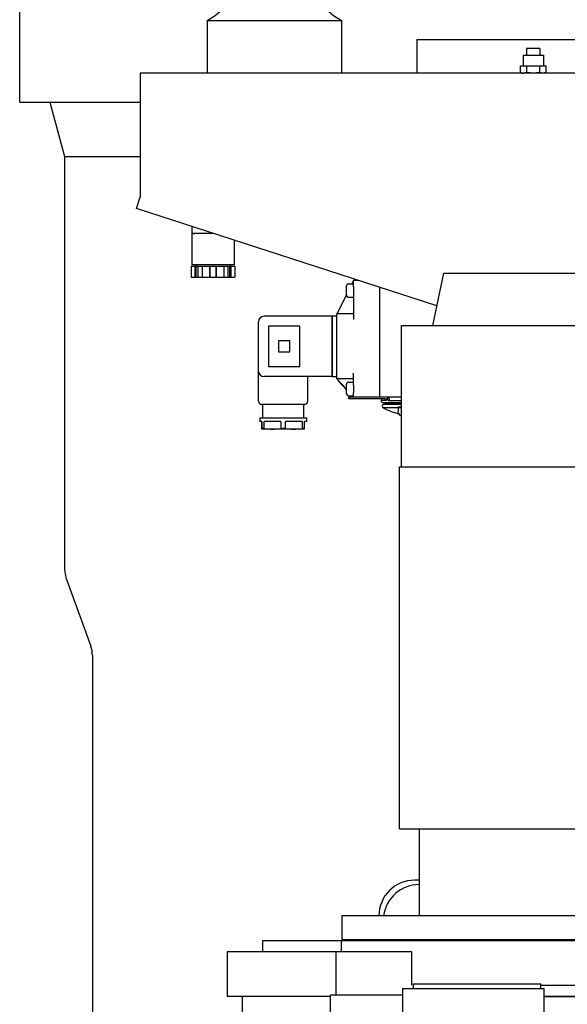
# Model space of a CAD drawing. Header units: millimetres. Extents: x 0 to 1189, y 0 to 841.
# Tile 49 of 106: x 305 to 318, y 612 to 634. Entities that reach past the tile are written whole.
import ezdxf

# ---------------------------------------------------------------- set-up
doc = ezdxf.new("R2010")
doc.units = ezdxf.units.MM
doc.header["$LTSCALE"] = 65.395
for name, color, linetype in [('1907_733000_06_SIMPLE1_A_ABL1600', 7, 'CONTINUOUS'), ('1907_733000_06_SIMPLE1_T1_A_PBL1610', 7, 'CONTINUOUS'), ('1907_733000_06_SIMPLE1_T2_A_PBL1658', 7, 'CONTINUOUS'), ('1907_733000_06_SIMPLE1_T3_A_PBL1651', 7, 'CONTINUOUS'), ('1907_765000_04_SIMPLE1_A_ABL1617', 7, 'CONTINUOUS'), ('1907_765000_04_SIMPLE1_T1_A_PBL1618', 7, 'CONTINUOUS'), ('32007_040000_TLKS_KS_V_ABL1592', 7, 'CONTINUOUS'), ('32007_041000_TLKS_KS_V_ABL1593', 7, 'CONTINUOUS'), ('32007_060000_TLKS_KGS_ABL1596', 7, 'CONTINUOUS'), ('32007_060000_TLKS_KGS_V_ABL1604', 7, 'CONTINUOUS'), ('32007_061000_TLKS_KGS_ABL1597', 7, 'CONTINUOUS'), ('32007_061000_TLKS_KGS_V_ABL1605', 7, 'CONTINUOUS'), ('32007_484000_01_ABL1642', 7, 'CONTINUOUS'), ('32097_000000_TLKS_MARKETING_ABL1583', 7, 'CONTINUOUS'), ('32097_030000_TLKS_V_ABL1584', 7, 'CONTINUOUS'), ('32097_300000_TLKS_V_ABL1637', 7, 'CONTINUOUS'), ('34007_390700_01_SIMPLE1_T1_X_PBL1640', 7, 'CONTINUOUS'), ('34007_390700_01_SIMPLE1_X#AF0_ABL1638', 7, 'CONTINUOUS'), ('34007_484300_01#AF1_ABL1643', 7, 'CONTINUOUS'), ('34007_484300_01_AS06_ABL1652', 7, 'CONTINUOUS'), ('34007_484300_01_AS06_P02_PBL1679', 7, 'CONTINUOUS'), ('34007_484300_01_AS06_P05_PBL1667', 7, 'CONTINUOUS'), ('34007_484300_01_AS06_P06_PBL1660', 7, 'CONTINUOUS'), ('34007_484300_01_AS06_P07_PBL1653', 7, 'CONTINUOUS'), ('34007_484300_01_AS06_P08_PBL1659', 7, 'CONTINUOUS'), ('34007_484300_01_AS06_P09_PBL1665', 7, 'CONTINUOUS'), ('34007_484300_01_AS06_P09_PBL1666', 7, 'CONTINUOUS'), ('34007_484300_01_AS06_P10_PBL1680', 7, 'CONTINUOUS'), ('34007_484300_01_AS07_ABL1644', 7, 'CONTINUOUS'), ('34007_484300_01_AS07_AS01_ABL1645', 7, 'CONTINUOUS'), ('34007_484300_01_AS07_AS01_P01_PBL1647', 7, 'CONTINUOUS'), ('34007_484300_01_AS07_AS01_P02_PBL1646', 7, 'CONTINUOUS'), ('I7040-M6_PBL1685', 7, 'CONTINUOUS'), ('right_11_VBL1582', 7, 'CONTINUOUS'), ('TRAXIFLEX_TYP_535603_PBL1686', 7, 'CONTINUOUS')]:
    doc.layers.add(name, color=color, linetype=linetype)

# ---------------------------------------------------------------- blocks, each defined once
blk = doc.blocks.new('34007_390700_01_SIMPLE1_T1_X_PBL1640', base_point=(318.72, 628.687))
at = {"layer": '34007_390700_01_SIMPLE1_T1_X_PBL1640', "color": 7, "linetype": 'Continuous'}
for p, q in [((307.94, 634.395), (307.94, 634.695)), ((314.19, 634.395), (314.19, 634.695)), ((307.94, 634.395), (314.19, 634.395)), ((309.565, 633.576), (309.565, 632.395)), ((309.565, 633.576), (312.565, 633.576)), ((312.565, 633.576), (312.565, 632.395)), ((308.065, 632.395), (308.065, 629.627)), ((323.349, 632.395), (308.065, 632.395)), ((329.5, 632.395), (324.604, 632.395)), ((307.982, 629.373), (308.065, 629.627)), ((314.695, 627.192), (307.982, 629.373)), ((326.309, 623.419), (323.711, 624.263)), ((329.2, 622.479), (327.477, 623.039)), ((329.5, 622.697), (329.2, 622.479))]:
    blk.add_line(p, q, dxfattribs=at)
for centre, start, end in [((308.85, 634.895), 298.4339, 340.5293), ((313.279, 634.895), 199.4707, 241.5661)]:
    blk.add_arc(centre, 1.5, start, end, dxfattribs=at)
blk = doc.blocks.new('34007_390700_01_SIMPLE1_X#AF0_ABL1638', base_point=(318.72, 644.902))
at = {"layer": '34007_390700_01_SIMPLE1_T1_X_PBL1640'}
blk.add_blockref('34007_390700_01_SIMPLE1_T1_X_PBL1640', (318.72, 628.687), dxfattribs=at)
blk = doc.blocks.new('32097_300000_TLKS_V_ABL1637', base_point=(318.72, 644.902))
at = {"layer": '34007_390700_01_SIMPLE1_X#AF0_ABL1638'}
blk.add_blockref('34007_390700_01_SIMPLE1_X#AF0_ABL1638', (318.72, 644.902), dxfattribs=at)
blk = doc.blocks.new('32097_030000_TLKS_V_ABL1584', base_point=(359.72, 640.937))
at = {"layer": '32097_300000_TLKS_V_ABL1637'}
blk.add_blockref('32097_300000_TLKS_V_ABL1637', (318.72, 644.902), dxfattribs=at)
blk = doc.blocks.new('1907_733000_06_SIMPLE1_T1_A_PBL1610', base_point=(319.795, 609.597))
at = {"layer": '1907_733000_06_SIMPLE1_T1_A_PBL1610', "color": 7, "linetype": 'Continuous'}
for p, q in [((310.35, 609.4), (310.35, 611.75)), ((317.088, 611.75), (320.15, 611.75))]:
    blk.add_line(p, q, dxfattribs=at)
blk = doc.blocks.new('1907_733000_06_SIMPLE1_T3_A_PBL1651', base_point=(318.103, 619.837))
at = {"layer": '1907_733000_06_SIMPLE1_T3_A_PBL1651', "color": 7, "linetype": 'Continuous'}
for p, q in [((314.603, 626.756), (314.85, 627.925)), ((314.85, 627.925), (322.77, 627.925)), ((323.017, 626.756), (322.77, 627.925)), ((313.909, 623.594), (313.909, 626.756)), ((313.909, 626.756), (323.711, 626.756)), ((323.711, 623.594), (323.711, 626.756)), ((313.86, 615.5), (313.86, 623.594)), ((313.86, 623.594), (323.76, 623.594)), ((323.76, 621.894), (323.76, 623.594)), ((323.76, 615.5), (323.76, 620.264)), ((313.86, 615.5), (320.225, 615.5)), ((314.31, 613.55), (314.31, 615.5)), ((323.76, 615.5), (321.275, 615.5)), ((323.31, 613.55), (323.31, 615.5)), ((312.572, 613.55), (312.572, 613.02)), ((320.405, 613.55), (312.572, 613.55)), ((325.047, 613.55), (321.155, 613.55)), ((325.047, 613.55), (325.047, 613.02)), ((310.81, 612.75), (310.81, 613)), ((310.81, 613), (320.405, 613)), ((312.56, 613), (312.56, 612.75)), ((312.572, 613.02), (320.405, 613.02)), ((312.605, 613.02), (312.605, 613)), ((320.9, 613.02), (325.047, 613.02)), ((321.155, 613), (326.195, 613)), ((325.015, 613.02), (325.015, 613)), ((325.06, 613), (325.06, 611.75)), ((326.195, 612.286), (326.195, 613)), ((310.01, 612.75), (310.01, 611.75)), ((314.137, 612.75), (310.01, 612.75)), ((312.449, 611.781), (312.449, 612.75)), ((314.137, 612), (314.137, 612.75)), ((317.018, 612), (320.15, 612)), ((321.4, 612), (323.483, 612)), ((323.483, 611.75), (323.483, 612)), ((325.06, 612), (325.831, 612)), ((312.318, 611.75), (310.01, 611.75)), ((320.15, 611.75), (317.088, 611.75)), ((325.06, 611.75), (321.4, 611.75))]:
    blk.add_line(p, q, dxfattribs=at)
blk = doc.blocks.new('1907_733000_06_SIMPLE1_T2_A_PBL1658', base_point=(319.784, 610.216))
at = {"layer": '1907_733000_06_SIMPLE1_T2_A_PBL1658', "color": 7, "linetype": 'Continuous'}
for p, q in [((314.172, 611.93), (314.172, 612.03)), ((314.172, 612.03), (317.018, 612.03)), ((317.018, 611.93), (317.018, 612.03)), ((312.318, 610.479), (312.318, 611.781)), ((313.929, 611.781), (312.318, 611.781)), ((313.929, 611.93), (313.929, 608.68)), ((313.929, 611.93), (317.088, 611.93)), ((317.088, 611.93), (317.088, 608.68))]:
    blk.add_line(p, q, dxfattribs=at)
blk = doc.blocks.new('1907_733000_06_SIMPLE1_A_ABL1600', base_point=(319.625, 610.873))
at = {"layer": '1907_733000_06_SIMPLE1_T1_A_PBL1610'}
blk.add_blockref('1907_733000_06_SIMPLE1_T1_A_PBL1610', (319.795, 609.597), dxfattribs=at)
at = {"layer": '1907_733000_06_SIMPLE1_T2_A_PBL1658'}
blk.add_blockref('1907_733000_06_SIMPLE1_T2_A_PBL1658', (319.784, 610.216), dxfattribs=at)
at = {"layer": '1907_733000_06_SIMPLE1_T3_A_PBL1651'}
blk.add_blockref('1907_733000_06_SIMPLE1_T3_A_PBL1651', (318.103, 619.837), dxfattribs=at)
blk = doc.blocks.new('32007_041000_TLKS_KS_V_ABL1593', base_point=(351.92, 625.125))
at = {"layer": '1907_733000_06_SIMPLE1_A_ABL1600'}
blk.add_blockref('1907_733000_06_SIMPLE1_A_ABL1600', (319.625, 610.873), dxfattribs=at)
blk = doc.blocks.new('32007_040000_TLKS_KS_V_ABL1592', base_point=(356.513, 648.064))
at = {"layer": '32007_041000_TLKS_KS_V_ABL1593'}
blk.add_blockref('32007_041000_TLKS_KS_V_ABL1593', (351.92, 625.125), dxfattribs=at)
blk = doc.blocks.new('34007_484300_01_AS07_AS01_P02_PBL1646', base_point=(309.693, 627.972))
at = {"layer": '34007_484300_01_AS07_AS01_P02_PBL1646', "color": 7, "linetype": 'Continuous'}
for p, q in [((309.205, 628.085), (309.205, 627.835)), ((309.205, 628.085), (310.182, 628.085)), ((309.29, 628.085), (309.29, 627.835)), ((309.313, 628.11), (309.314, 627.835)), ((309.364, 627.835), (309.364, 628.085)), ((309.449, 628.085), (309.449, 627.835)), ((309.619, 628.085), (309.619, 627.835)), ((309.623, 628.085), (309.623, 627.835)), ((309.764, 628.085), (309.764, 627.835)), ((309.768, 627.835), (309.768, 628.085)), ((309.938, 628.085), (309.938, 627.835)), ((310.023, 628.085), (310.023, 627.835)), ((310.073, 627.835), (310.074, 628.11)), ((310.097, 627.835), (310.097, 628.085)), ((310.182, 628.085), (310.182, 627.835)), ((309.205, 627.835), (310.182, 627.835))]:
    blk.add_line(p, q, dxfattribs=at)
blk = doc.blocks.new('34007_484300_01_AS07_AS01_P01_PBL1647', base_point=(309.693, 628.541))
at = {"layer": '34007_484300_01_AS07_AS01_P01_PBL1647', "color": 7, "linetype": 'Continuous'}
for p, q in [((309.22, 628.971), (309.22, 628.86)), ((309.22, 628.835), (309.22, 628.11)), ((309.22, 628.835), (309.227, 628.835)), ((309.716, 628.81), (309.27, 628.81)), ((310.167, 628.663), (310.167, 628.11)), ((310.167, 628.11), (309.22, 628.11))]:
    blk.add_line(p, q, dxfattribs=at)
blk.add_arc((309.27, 628.86), 0.05, 180, 270, dxfattribs=at)
blk = doc.blocks.new('34007_484300_01_AS07_AS01_ABL1645', base_point=(309.693, 628.403))
at = {"layer": '34007_484300_01_AS07_AS01_P01_PBL1647'}
blk.add_blockref('34007_484300_01_AS07_AS01_P01_PBL1647', (309.693, 628.541), dxfattribs=at)
at = {"layer": '34007_484300_01_AS07_AS01_P02_PBL1646'}
blk.add_blockref('34007_484300_01_AS07_AS01_P02_PBL1646', (309.693, 627.972), dxfattribs=at)
blk = doc.blocks.new('34007_484300_01_AS07_ABL1644', base_point=(309.693, 628.403))
at = {"layer": '34007_484300_01_AS07_AS01_ABL1645'}
blk.add_blockref('34007_484300_01_AS07_AS01_ABL1645', (309.693, 628.403), dxfattribs=at)
blk = doc.blocks.new('34007_484300_01_AS06_P07_PBL1653', base_point=(311.535, 625.7))
at = {"layer": '34007_484300_01_AS06_P07_PBL1653', "color": 7, "linetype": 'Continuous'}
for p, q in [((312.36, 626.962), (310.835, 626.962)), ((312.36, 626.962), (312.36, 625.612)), ((310.71, 625.062), (310.71, 626.837)), ((310.935, 626.737), (310.935, 625.837)), ((311.635, 626.737), (310.935, 626.737)), ((311.635, 625.837), (311.635, 626.737)), ((311.16, 626.413), (311.16, 626.163)), ((311.41, 626.413), (311.16, 626.413)), ((311.41, 626.163), (311.41, 626.413)), ((311.16, 626.163), (311.41, 626.163)), ((310.935, 625.837), (311.635, 625.837)), ((312.36, 625.612), (310.835, 625.612)), ((311.81, 625.062), (311.81, 625.612)), ((311.735, 624.987), (310.785, 624.987)), ((310.803, 624.987), (310.803, 624.688)), ((311.717, 624.987), (311.717, 624.688)), ((310.738, 624.688), (310.738, 624.607)), ((310.738, 624.688), (311.782, 624.688)), ((310.786, 624.607), (310.738, 624.607)), ((310.784, 624.45), (310.784, 624.607)), ((310.786, 624.607), (310.786, 624.45)), ((310.835, 624.45), (310.835, 624.607)), ((311.213, 624.607), (310.835, 624.607)), ((311.213, 624.607), (311.213, 624.451)), ((311.311, 624.451), (311.311, 624.607)), ((311.687, 624.607), (311.311, 624.607)), ((311.687, 624.607), (311.687, 624.45)), ((311.736, 624.45), (311.736, 624.607)), ((311.782, 624.607), (311.736, 624.607)), ((311.782, 624.688), (311.782, 624.607)), ((311.735, 624.438), (310.785, 624.438)), ((310.835, 624.45), (310.786, 624.45)), ((311.26, 624.451), (311.213, 624.451)), ((311.262, 624.451), (311.26, 624.451)), ((311.311, 624.451), (311.262, 624.451)), ((311.736, 624.45), (311.687, 624.45))]:
    blk.add_line(p, q, dxfattribs=at)
for centre, radius, start, end in [((310.835, 626.837), 0.125, 90, 180), ((310.835, 625.737), 0.125, 180, 270), ((310.785, 625.062), 0.075, 180, 270), ((311.735, 625.062), 0.075, 270, 360), ((311.023, 625.927), 1.489, 262.7334, 277.3101), ((311.499, 625.917), 1.478, 262.6647, 277.2917)]:
    blk.add_arc(centre, radius, start, end, dxfattribs=at)
for points, knots in [([(310.785, 624.438), (310.784, 624.438), (310.786, 624.444), (310.784, 624.447), (310.784, 624.45)], [0, 0, 0, 0, 0.263938, 1, 1, 1, 1]), ([(310.786, 624.45), (310.786, 624.447), (310.784, 624.444), (310.786, 624.438), (310.785, 624.438)], [0, 0, 0, 0, 0.739262, 1, 1, 1, 1]), ([(311.735, 624.438), (311.736, 624.438), (311.734, 624.444), (311.736, 624.447), (311.736, 624.45)], [0, 0, 0, 0, 0.264097, 1, 1, 1, 1])]:
    blk.add_open_spline(points, degree=3, knots=knots, dxfattribs=at)
blk = doc.blocks.new('34007_484300_01_AS06_P08_PBL1659', base_point=(312.41, 626.2875))
at = {"layer": '34007_484300_01_AS06_P08_PBL1659', "color": 7, "linetype": 'Continuous'}
for p, q in [((312.36, 625.6125), (312.36, 626.9625)), ((312.46, 626.9625), (312.36, 626.9625)), ((312.36, 625.6125), (312.46, 625.6125))]:
    blk.add_line(p, q, dxfattribs=at)
blk = doc.blocks.new('34007_484300_01_AS06_P06_PBL1660', base_point=(312.942, 626.462))
at = {"layer": '34007_484300_01_AS06_P06_PBL1660', "color": 7, "linetype": 'Continuous'}
for p, q in [((312.835, 627.763), (312.799, 627.69)), ((312.835, 627.622), (312.835, 627.763)), ((312.94, 627.763), (312.835, 627.763)), ((312.675, 627.442), (312.46, 627.013)), ((312.835, 627.454), (312.835, 626.888)), ((312.46, 625.562), (312.46, 627.013)), ((312.835, 627.013), (312.46, 627.013)), ((312.835, 625.421), (312.835, 625.688)), ((312.675, 625.333), (312.46, 625.562)), ((312.835, 625.562), (312.46, 625.562)), ((312.496, 625.524), (312.489, 625.517)), ((312.675, 625.319), (312.489, 625.517)), ((312.767, 625.163), (312.767, 625.185)), ((312.814, 625.185), (312.835, 625.163)), ((312.835, 625.163), (312.835, 625.254)), ((312.835, 625.163), (313.425, 625.163))]:
    blk.add_line(p, q, dxfattribs=at)
blk = doc.blocks.new('34007_484300_01_AS06_P09_PBL1665', base_point=(312.755, 625.337))
at = {"layer": '34007_484300_01_AS06_P09_PBL1665', "color": 7, "linetype": 'Continuous'}
for p, q in [((312.675, 625.235), (312.675, 625.44)), ((312.725, 625.49), (312.835, 625.49)), ((312.835, 625.421), (312.835, 625.254)), ((312.725, 625.185), (312.835, 625.185))]:
    blk.add_line(p, q, dxfattribs=at)
for centre, start, end in [((312.725, 625.44), 90, 180), ((312.725, 625.235), 180, 270)]:
    blk.add_arc(centre, 0.05, start, end, dxfattribs=at)
blk = doc.blocks.new('34007_484300_01_AS06_P09_PBL1666', base_point=(312.755, 627.538))
at = {"layer": '34007_484300_01_AS06_P09_PBL1666', "color": 7, "linetype": 'Continuous'}
for p, q in [((312.675, 627.435), (312.675, 627.64)), ((312.725, 627.69), (312.835, 627.69)), ((312.835, 627.622), (312.835, 627.454)), ((312.725, 627.385), (312.835, 627.385))]:
    blk.add_line(p, q, dxfattribs=at)
for centre, start, end in [((312.725, 627.64), 90, 180), ((312.725, 627.435), 180, 270)]:
    blk.add_arc(centre, 0.05, start, end, dxfattribs=at)
blk = doc.blocks.new('34007_484300_01_AS06_P05_PBL1667', base_point=(313.32, 625.095))
at = {"layer": '34007_484300_01_AS06_P05_PBL1667', "color": 7, "linetype": 'Continuous'}
for p, q in [((312.73, 625.112), (312.73, 625.163)), ((312.73, 625.163), (312.835, 625.163)), ((313.534, 625.112), (312.73, 625.112)), ((313.449, 625.107), (313.449, 625.077)), ((313.567, 625.077), (313.449, 625.077)), ((313.909, 625.028), (313.5, 625.028)), ((313.565, 625.107), (313.565, 625.112)), ((313.567, 625.112), (313.565, 625.112)), ((313.567, 625.077), (313.567, 625.112)), ((313.604, 625.092), (313.604, 625.125)), ((313.613, 625.077), (313.909, 625.077)), ((313.629, 625.112), (313.629, 625.092))]:
    blk.add_line(p, q, dxfattribs=at)
blk.add_lwpolyline([(313.629, 625.112), (313.623, 625.136), (313.61, 625.15)], dxfattribs=at)
for centre, radius, start, end in [((313.444, 625.107), 0.005, 0, 90), ((313.5, 625.077), 0.05, 180, 270), ((313.644, 625.092), 0.015, 180, 270)]:
    blk.add_arc(centre, radius, start, end, dxfattribs=at)
for points, knots in [([(313.534, 625.112), (313.539, 625.112), (313.548, 625.112), (313.557, 625.109), (313.564, 625.11), (313.565, 625.107)], [0, 0, 0, 0, 0.514265, 0.760479, 1, 1, 1, 1]), ([(313.613, 625.077), (313.611, 625.077), (313.608, 625.079), (313.608, 625.081), (313.608, 625.082)], [0, 0, 0, 0, 0.659649, 1, 1, 1, 1])]:
    blk.add_open_spline(points, degree=3, knots=knots, dxfattribs=at)
for points in [[(313.604, 625.125), (313.604, 625.134), (313.602, 625.143), (313.598, 625.151)], [(313.607, 625.082), (313.605, 625.085), (313.603, 625.089), (313.605, 625.092)]]:
    blk.add_open_spline(points, degree=3, dxfattribs=at)
blk = doc.blocks.new('34007_484300_01_AS06_P02_PBL1679', base_point=(313.667, 626.377))
at = {"layer": '34007_484300_01_AS06_P02_PBL1679', "color": 7, "linetype": 'Continuous'}
for p, q in [((313.425, 625.15), (313.425, 627.605)), ((313.909, 625.15), (313.425, 625.15))]:
    blk.add_line(p, q, dxfattribs=at)
blk = doc.blocks.new('34007_484300_01_AS06_P10_PBL1680', base_point=(313.836, 624.886))
at = {"layer": '34007_484300_01_AS06_P10_PBL1680', "color": 7, "linetype": 'Continuous'}
for p, q in [((313.6, 625.015), (313.501, 624.989)), ((313.909, 624.989), (313.501, 624.989)), ((313.6, 625.028), (313.6, 625.015)), ((313.909, 625.015), (313.6, 625.015)), ((313.833, 624.937), (313.833, 624.833)), ((313.833, 624.937), (313.909, 624.937)), ((313.833, 624.916), (313.496, 624.916)), ((313.89, 624.916), (313.833, 624.916)), ((313.864, 624.753), (313.909, 624.753))]:
    blk.add_line(p, q, dxfattribs=at)
for centre, radius, start, end in [((313.515, 624.951), 0.04, 109.9979, 241.8123), ((314.175, 626.183), 1.438, 241.8169, 257.5963)]:
    blk.add_arc(centre, radius, start, end, dxfattribs=at)
blk.add_open_spline([(313.864, 624.753), (313.853, 624.754), (313.835, 624.786), (313.833, 624.814), (313.833, 624.832)], degree=3, knots=[0, 0, 0, 0, 0.376257, 1, 1, 1, 1], dxfattribs=at)
blk = doc.blocks.new('34007_484300_01_AS06_ABL1652', base_point=(312.442, 626.1))
at = {"layer": '34007_484300_01_AS06_P02_PBL1679'}
blk.add_blockref('34007_484300_01_AS06_P02_PBL1679', (313.667, 626.377), dxfattribs=at)
at = {"layer": '34007_484300_01_AS06_P05_PBL1667'}
blk.add_blockref('34007_484300_01_AS06_P05_PBL1667', (313.32, 625.095), dxfattribs=at)
at = {"layer": '34007_484300_01_AS06_P06_PBL1660'}
blk.add_blockref('34007_484300_01_AS06_P06_PBL1660', (312.942, 626.462), dxfattribs=at)
at = {"layer": '34007_484300_01_AS06_P07_PBL1653'}
blk.add_blockref('34007_484300_01_AS06_P07_PBL1653', (311.535, 625.7), dxfattribs=at)
at = {"layer": '34007_484300_01_AS06_P08_PBL1659'}
blk.add_blockref('34007_484300_01_AS06_P08_PBL1659', (312.41, 626.288), dxfattribs=at)
at = {"layer": '34007_484300_01_AS06_P09_PBL1665'}
blk.add_blockref('34007_484300_01_AS06_P09_PBL1665', (312.755, 625.337), dxfattribs=at)
at = {"layer": '34007_484300_01_AS06_P09_PBL1666'}
blk.add_blockref('34007_484300_01_AS06_P09_PBL1666', (312.755, 627.538), dxfattribs=at)
at = {"layer": '34007_484300_01_AS06_P10_PBL1680'}
blk.add_blockref('34007_484300_01_AS06_P10_PBL1680', (313.836, 624.886), dxfattribs=at)
blk = doc.blocks.new('34007_484300_01#AF1_ABL1643', base_point=(311.69, 626.704))
at = {"layer": '34007_484300_01_AS06_ABL1652'}
blk.add_blockref('34007_484300_01_AS06_ABL1652', (312.442, 626.1), dxfattribs=at)
at = {"layer": '34007_484300_01_AS07_ABL1644'}
blk.add_blockref('34007_484300_01_AS07_ABL1644', (309.693, 628.403), dxfattribs=at)
blk = doc.blocks.new('I7040-M6_PBL1685', base_point=(316.85, 632.6))
at = {"layer": 'I7040-M6_PBL1685', "color": 7, "linetype": 'Continuous'}
for p, q in [((316.625, 632.8), (316.625, 632.565)), ((316.625, 632.8), (317.075, 632.8)), ((317.075, 632.8), (317.075, 632.565)), ((316.561, 632.41), (316.561, 632.565)), ((316.561, 632.565), (317.139, 632.565)), ((316.706, 632.41), (316.706, 632.565)), ((316.994, 632.41), (316.994, 632.565)), ((317.139, 632.41), (317.139, 632.565)), ((316.561, 632.41), (316.6, 632.4)), ((317.1, 632.4), (316.6, 632.4)), ((317.139, 632.41), (317.1, 632.4))]:
    blk.add_line(p, q, dxfattribs=at)
for centre, radius, start, end in [((316.637, 632.67), 0.27, 260.0684, 263.1344), ((316.634, 632.644), 0.244, 263.1021, 269.8667)]:
    blk.add_arc(centre, radius, start, end, dxfattribs=at)
for points in [[(316.59, 632.404), (316.581, 632.406), (316.571, 632.408), (316.561, 632.41)], [(316.706, 632.41), (316.682, 632.404), (316.658, 632.4), (316.633, 632.4)], [(316.85, 632.4), (316.802, 632.4), (316.753, 632.404), (316.706, 632.41)], [(316.994, 632.41), (316.947, 632.404), (316.898, 632.4), (316.85, 632.4)], [(317.067, 632.4), (317.042, 632.4), (317.018, 632.404), (316.994, 632.41)], [(317.139, 632.41), (317.115, 632.404), (317.091, 632.4), (317.067, 632.4)]]:
    blk.add_open_spline(points, degree=3, dxfattribs=at)
blk = doc.blocks.new('TRAXIFLEX_TYP_535603_PBL1686', base_point=(316.85, 632.673))
at = {"layer": 'TRAXIFLEX_TYP_535603_PBL1686', "color": 7, "linetype": 'Continuous'}
for p, q in [((316.7, 632.95), (316.7, 632.8)), ((317, 632.95), (316.7, 632.95)), ((317, 632.95), (317, 632.8)), ((316.7, 632.4), (316.7, 632.395)), ((317, 632.4), (317, 632.395))]:
    blk.add_line(p, q, dxfattribs=at)
blk = doc.blocks.new('32007_484000_01_ABL1642', base_point=(313.172, 628.694))
at = {"layer": '34007_484300_01#AF1_ABL1643'}
blk.add_blockref('34007_484300_01#AF1_ABL1643', (311.69, 626.704), dxfattribs=at)
at = {"layer": 'I7040-M6_PBL1685'}
blk.add_blockref('I7040-M6_PBL1685', (316.85, 632.6), dxfattribs=at)
at = {"layer": 'TRAXIFLEX_TYP_535603_PBL1686'}
blk.add_blockref('TRAXIFLEX_TYP_535603_PBL1686', (316.85, 632.673), dxfattribs=at)
blk = doc.blocks.new('32007_061000_TLKS_KGS_ABL1597', base_point=(352.272, 630.148))
at = {"layer": '32007_484000_01_ABL1642'}
blk.add_blockref('32007_484000_01_ABL1642', (313.172, 628.694), dxfattribs=at)
blk = doc.blocks.new('32007_060000_TLKS_KGS_ABL1596', base_point=(352.272, 630.148))
at = {"layer": '32007_061000_TLKS_KGS_ABL1597'}
blk.add_blockref('32007_061000_TLKS_KGS_ABL1597', (352.272, 630.148), dxfattribs=at)
blk = doc.blocks.new('1907_765000_04_SIMPLE1_T1_A_PBL1618', base_point=(317.363, 622.09))
at = {"layer": '1907_765000_04_SIMPLE1_T1_A_PBL1618', "color": 7, "linetype": 'Continuous'}
for p, q in [((305.375, 631.75), (305.375, 634.25)), ((314.25, 633.15), (314.25, 632.395)), ((314.25, 633.15), (319.656, 633.15)), ((305.375, 631.75), (308.065, 631.75)), ((306.05, 631.75), (306.375, 630.537)), ((306.375, 630.537), (306.375, 621.377)), ((306.375, 630.537), (308.065, 630.537)), ((306.435, 621.036), (306.964, 619.58)), ((307, 619.375), (307, 609.4)), ((314.31, 614.35), (314.2, 614.35)), ((314.31, 614.25), (314.3, 614.25))]:
    blk.add_line(p, q, dxfattribs=at)
for centre, radius, start, end in [((307.375, 621.377), 1, 180, 199.9645), ((306.4, 619.375), 0.6, 0, 19.9645), ((314.2, 613.55), 0.8, 90, 180), ((314.3, 613.45), 0.8, 90, 172.7926)]:
    blk.add_arc(centre, radius, start, end, dxfattribs=at)
blk = doc.blocks.new('1907_765000_04_SIMPLE1_A_ABL1617', base_point=(317.363, 622.09))
at = {"layer": '1907_765000_04_SIMPLE1_T1_A_PBL1618'}
blk.add_blockref('1907_765000_04_SIMPLE1_T1_A_PBL1618', (317.363, 622.09), dxfattribs=at)
blk = doc.blocks.new('32007_061000_TLKS_KGS_V_ABL1605', base_point=(356.512, 637.251))
at = {"layer": '1907_765000_04_SIMPLE1_A_ABL1617'}
blk.add_blockref('1907_765000_04_SIMPLE1_A_ABL1617', (317.363, 622.09), dxfattribs=at)
blk = doc.blocks.new('32007_060000_TLKS_KGS_V_ABL1604', base_point=(356.5125, 637.2515))
at = {"layer": '32007_061000_TLKS_KGS_V_ABL1605'}
blk.add_blockref('32007_061000_TLKS_KGS_V_ABL1605', (356.5125, 637.2515), dxfattribs=at)
blk = doc.blocks.new('32097_000000_TLKS_MARKETING_ABL1583', base_point=(357.863, 640.937))
at = {"layer": '32007_040000_TLKS_KS_V_ABL1592'}
blk.add_blockref('32007_040000_TLKS_KS_V_ABL1592', (356.513, 648.064), dxfattribs=at)
at = {"layer": '32007_060000_TLKS_KGS_ABL1596'}
blk.add_blockref('32007_060000_TLKS_KGS_ABL1596', (352.272, 630.148), dxfattribs=at)
at = {"layer": '32007_060000_TLKS_KGS_V_ABL1604'}
blk.add_blockref('32007_060000_TLKS_KGS_V_ABL1604', (356.512, 637.251), dxfattribs=at)
at = {"layer": '32097_030000_TLKS_V_ABL1584'}
blk.add_blockref('32097_030000_TLKS_V_ABL1584', (359.72, 640.937), dxfattribs=at)
blk = doc.blocks.new('RIGHT_11_VBL1582', base_point=(357.863, 643.14))
at = {"layer": '32097_000000_TLKS_MARKETING_ABL1583'}
blk.add_blockref('32097_000000_TLKS_MARKETING_ABL1583', (357.863, 640.937), dxfattribs=at)

msp = doc.modelspace()

# ---------------------------------------------------------------- block references
at = {"layer": 'right_11_VBL1582'}
msp.add_blockref('RIGHT_11_VBL1582', (357.8625, 643.14031), dxfattribs=at)

doc.saveas('drawing.dxf')
